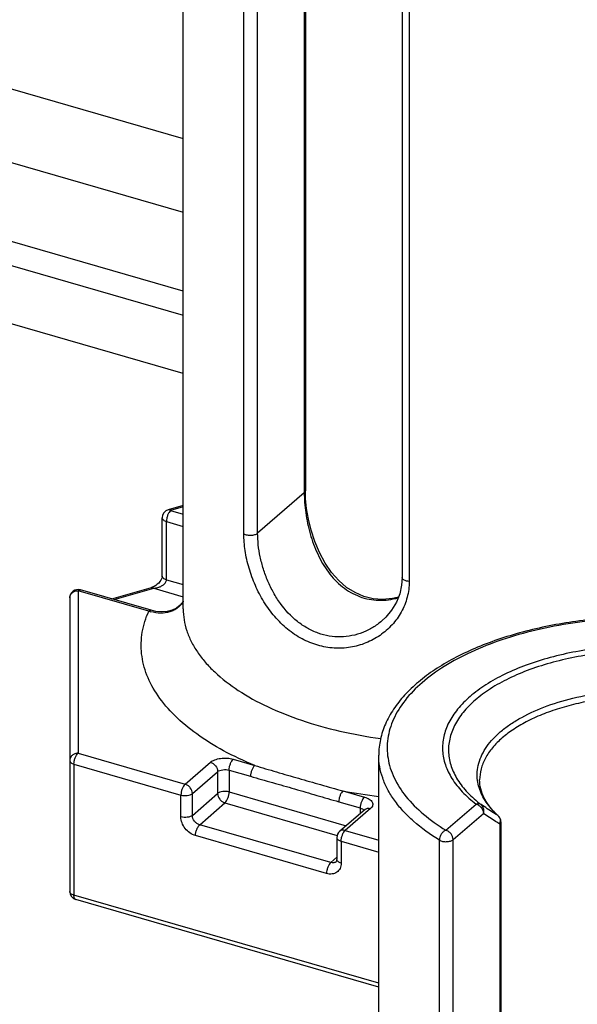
# Model space of a CAD drawing. Header units: millimetres. Extents: x 0 to 420, y 0 to 297.
# Tile 24 of 85: x 113 to 120, y 98 to 110. Entities that reach past the tile are written whole.
import ezdxf

# ---------------------------------------------------------------- set-up
doc = ezdxf.new("R2010")
doc.units = ezdxf.units.MM
doc.header["$LTSCALE"] = 23.1
doc.layers.add('0000242733_2_KÖRPERKANTE', color=7, linetype='CONTINUOUS')
doc.layers.add('0000434254_2_KÖRPERKANTE', color=7, linetype='CONTINUOUS')

msp = doc.modelspace()

# ---------------------------------------------------------------- linework, layer by layer
at = {"layer": '0000242733_2_KÖRPERKANTE', "color": 7, "linetype": 'Continuous'}
for p, q in [((110.7865, 109.8479), (115.2118, 108.5704)), ((115.2118, 105.7755), (112.1365, 106.6633))]:
    msp.add_line(p, q, dxfattribs=at)
at = {"layer": '0000242733_2_KÖRPERKANTE', "color": 9, "linetype": 'Continuous'}
for p, q in [((110.7865, 108.9739), (115.2118, 107.6964)), ((115.2118, 106.757), (110.7865, 108.0345)), ((110.7865, 107.7458), (115.2118, 106.4683))]:
    msp.add_line(p, q, dxfattribs=at)
at = {"layer": '0000434254_2_KÖRPERKANTE', "color": 7, "linetype": 'Continuous'}
for p, q in [((115.2118, 102.9754), (115.2118, 111.7222)), ((116.6648, 110.9269), (116.6648, 104.381)), ((117.8153, 110.1922), (117.8153, 103.3506)), ((115.2118, 104.2053), (115.0341, 104.154)), ((114.9618, 103.3651), (114.9618, 104.0579)), ((114.8301, 102.9587), (113.9896, 103.2013)), ((114.3618, 103.0939), (114.8341, 103.2302)), ((113.8618, 103.1053), (113.8618, 99.6123)), ((117.5371, 92.4891), (117.5371, 101.236)), ((117.374, 100.5892), (117.074, 100.3294)), ((118.9901, 100.4407), (118.9901, 93.8948)), ((117.0394, 100.2538), (117.0394, 99.994)), ((117.5371, 98.4761), (113.9341, 99.5162))]:
    msp.add_line(p, q, dxfattribs=at)
at = {"layer": '0000434254_2_KÖRPERKANTE', "color": 9, "linetype": 'Continuous'}
for p, q in [((116.6514, 110.9019), (116.6514, 104.356)), ((115.9326, 103.869), (115.9326, 110.7106)), ((116.0967, 103.8756), (116.0967, 110.7172)), ((117.8993, 110.1429), (117.8993, 103.3013)), ((116.6514, 104.356), (116.0967, 103.8756)), ((115.2118, 104.1878), (115.0618, 104.1445)), ((115.0618, 104.1445), (115.2118, 104.1012)), ((115.0118, 103.3218), (115.0118, 104.0146)), ((115.0118, 104.0146), (115.2118, 103.9568)), ((115.0118, 103.3218), (115.2118, 103.264)), ((114.3921, 103.0851), (114.8618, 103.2207)), ((114.8618, 103.2207), (115.2118, 103.1197)), ((113.9618, 103.1919), (113.9618, 101.2577)), ((114.8024, 102.9492), (113.9618, 103.1919)), ((113.9618, 101.2577), (115.2342, 100.8904)), ((113.9118, 101.1278), (113.9118, 99.569)), ((113.9118, 101.1278), (115.1842, 100.7605)), ((115.2342, 100.8904), (115.5342, 101.1502)), ((115.8074, 101.1868), (116.0618, 101.1134)), ((115.3208, 100.7788), (115.6208, 101.0386)), ((115.6208, 101.0386), (115.6208, 100.7788)), ((115.7574, 101.0569), (115.7574, 100.7971)), ((115.7574, 101.0569), (116.0118, 100.9835)), ((115.1842, 100.5007), (115.1842, 100.7605)), ((115.3208, 100.519), (115.6208, 100.7788)), ((115.3208, 100.519), (115.3208, 100.7788)), ((115.7574, 100.7971), (117.1499, 100.3952)), ((117.1118, 100.8103), (117.3662, 100.7368)), ((115.4074, 100.4074), (115.7074, 100.6672)), ((115.7074, 100.6672), (117.0438, 100.2814)), ((117.0618, 100.6804), (117.3162, 100.6069)), ((118.3354, 100.3426), (118.6948, 100.6538)), ((117.4394, 100.6002), (117.1394, 100.3404)), ((117.3162, 100.6069), (117.3162, 100.5392)), ((117.3593, 100.5819), (117.3618, 100.5783)), ((118.422, 100.231), (118.7813, 100.5422)), ((118.9579, 100.5142), (118.9523, 100.5188)), ((118.958, 100.5141), (118.9579, 100.5142)), ((116.9662, 99.9574), (115.4074, 100.4074)), ((118.9767, 100.4157), (118.9767, 93.8698)), ((116.9162, 99.8275), (115.3574, 100.2775)), ((117.1394, 100.3404), (117.5371, 100.2256)), ((117.0894, 100.2105), (117.0894, 99.9507)), ((117.0894, 100.2105), (117.5371, 100.0813)), ((118.2579, 93.3828), (118.2579, 100.2244)), ((118.422, 93.3894), (118.422, 100.231)), ((117.0394, 100.0208), (116.9662, 99.9574)), ((117.5371, 98.5224), (113.9118, 99.569))]:
    msp.add_line(p, q, dxfattribs=at)
at = {"layer": '0000434254_2_KÖRPERKANTE', "color": 7, "linetype": 'Continuous'}
for points in [[(117.7701, 103.1147), (117.6992, 103.0971), (117.5826, 103.0875), (117.4692, 103.0967), (117.3597, 103.1241), (117.2549, 103.1691), (117.1554, 103.2316), (117.062, 103.3114), (116.9759, 103.408), (116.8982, 103.52), (116.8308, 103.6449), (116.7752, 103.7772), (116.7319, 103.9115), (116.7002, 104.0438), (116.6791, 104.1707), (116.6677, 104.2887), (116.6648, 104.381)], [(114.9618, 103.3651), (114.9617, 103.3622), (114.9599, 103.3497), (114.9548, 103.3341), (114.9462, 103.3169), (114.9346, 103.2996), (114.9202, 103.283), (114.9036, 103.2677), (114.8852, 103.2541), (114.8654, 103.2426), (114.8442, 103.2335), (114.8341, 103.2302)], [(117.8153, 103.3506), (117.809, 103.2586), (117.7861, 103.155), (117.7464, 103.0549), (117.6905, 102.9608), (117.6195, 102.8752), (117.5733, 102.8315)], [(115.2118, 103.0677), (115.2094, 103.0626), (115.1756, 103.0198), (115.1325, 102.9851), (115.0804, 102.9594), (115.0206, 102.9439), (114.955, 102.9393), (114.8865, 102.9457), (114.8301, 102.9587)]]:
    msp.add_lwpolyline(points, dxfattribs=at)
for centre, start, end in [((115.0618, 104.0579), 106.1017, 180), ((113.9618, 103.1053), 73.9045, 180), ((118.8901, 100.4407), 0.0028, 47.28316), ((117.1394, 100.2538), 130.88618, 180), ((113.9618, 99.6123), 180, 253.90182)]:
    msp.add_arc(centre, 0.1, start, end, dxfattribs=at)
at = {"layer": '0000434254_2_KÖRPERKANTE', "color": 9, "linetype": 'Continuous'}
for centre, radius, start, end in [((114.9679, 103.4548), 0.532, 251.87858, 254.50964), ((118.3485, 107.4254), 6.7297, 259.41129, 263.06896), ((119.5938, 101.2216), 0.9514, 221.06649, 223.46521), ((119.6649, 101.2902), 1.0502, 223.51415, 227.27295), ((118.8999, 100.4571), 0.0809, 44.58088, 49.68677), ((118.8983, 100.4555), 0.0831, 34.70425, 44.5606), ((118.8747, 100.4509), 0.1079, 340.94443, 353.43592), ((118.8786, 100.4504), 0.104, 353.49982, 354.67254)]:
    msp.add_arc(centre, radius, start, end, dxfattribs=at)
for points, knots in [([(116.6648, 104.381), (116.6648, 104.3765), (116.6619, 104.3668), (116.6553, 104.3594), (116.6514, 104.356)], [0, 0, 0, 0, 0.4607765, 1, 1, 1, 1]), ([(116.6514, 104.356), (116.6514, 104.3174), (116.6546, 104.2379), (116.6724, 104.0744), (116.716, 103.8669), (116.803, 103.6271), (116.9289, 103.4095), (117.0702, 103.2594), (117.2023, 103.1696), (117.3087, 103.1195), (117.4211, 103.0876), (117.537, 103.0747), (117.6535, 103.0806), (117.7297, 103.0964), (117.7671, 103.1069)], [0, 0, 0, 0, 0.0596315, 0.1226846, 0.2539675, 0.3860732, 0.5150662, 0.6396467, 0.7005741, 0.7607852, 0.8205731, 0.8802295, 0.9399935, 1, 1, 1, 1]), ([(115.0618, 104.1445), (115.0542, 104.1379), (115.0405, 104.12), (115.0252, 104.0881), (115.0148, 104.052), (115.0118, 104.0268), (115.0118, 104.0146)], [0, 0, 0, 0, 0.2112038, 0.4685652, 0.7427014, 1, 1, 1, 1]), ([(115.0618, 104.1445), (115.0595, 104.1465), (115.055, 104.1499), (115.0477, 104.1535), (115.0407, 104.155), (115.0361, 104.1546), (115.0341, 104.154)], [0, 0, 0, 0, 0.298632, 0.55952, 0.7888586, 1, 1, 1, 1]), ([(114.9618, 104.0579), (114.9618, 104.0534), (114.9646, 104.0437), (114.9756, 104.0315), (114.9918, 104.0214), (115.0047, 104.0166), (115.0118, 104.0146)], [0, 0, 0, 0, 0.1906472, 0.4137497, 0.683954, 1, 1, 1, 1]), ([(115.9326, 103.869), (115.9381, 103.8656), (115.9505, 103.8598), (115.979, 103.8519), (116.0177, 103.849), (116.0556, 103.8547), (116.0816, 103.865), (116.0923, 103.8718), (116.0967, 103.8756)], [0, 0, 0, 0, 0.1121167, 0.2384397, 0.5140005, 0.7816022, 0.8988673, 1, 1, 1, 1]), ([(117.8993, 103.3013), (117.8993, 103.238), (117.8832, 103.1114), (117.8119, 102.9345), (117.7002, 102.7801), (117.556, 102.6547), (117.3867, 102.5636), (117.2002, 102.5113), (117.0045, 102.5014), (116.8083, 102.5358), (116.6202, 102.6134), (116.4474, 102.7303), (116.2953, 102.8806), (116.1671, 103.0571), (116.0649, 103.2523), (115.9902, 103.4577), (115.9441, 103.6643), (115.9326, 103.8023), (115.9326, 103.869)], [0, 0, 0, 0, 0.0588456, 0.1172589, 0.1757535, 0.2345301, 0.2936439, 0.3531752, 0.4133339, 0.4744773, 0.5370252, 0.6013034, 0.6673923, 0.7350288, 0.8035335, 0.8717283, 0.9378998, 1, 1, 1, 1]), ([(117.5733, 102.8315), (117.5398, 102.8026), (117.4677, 102.7501), (117.3477, 102.6909), (117.2186, 102.653), (117.084, 102.6384), (116.9476, 102.6485), (116.8135, 102.6836), (116.6853, 102.7427), (116.5252, 102.8517), (116.39, 102.9986), (116.2831, 103.168), (116.2161, 103.3054), (116.1635, 103.4483), (116.1255, 103.593), (116.1023, 103.7356), (116.0967, 103.8298), (116.0967, 103.8756)], [0, 0, 0, 0, 0.0582986, 0.116798, 0.1755291, 0.2346068, 0.294242, 0.354715, 0.4163119, 0.4792442, 0.6089338, 0.6756129, 0.7428389, 0.8099102, 0.8758928, 0.939652, 1, 1, 1, 1]), ([(114.8618, 103.2207), (114.8701, 103.2215), (114.8865, 103.2239), (114.9149, 103.2307), (114.9461, 103.2425), (114.9729, 103.2587), (114.9912, 103.2752), (115.0023, 103.2893), (115.0099, 103.3049), (115.0118, 103.3162), (115.0118, 103.3218)], [0, 0, 0, 0, 0.1274886, 0.2558001, 0.4486734, 0.6401408, 0.7343022, 0.8262399, 0.9149511, 1, 1, 1, 1]), ([(115.0118, 103.3218), (115.0047, 103.3238), (114.9918, 103.3286), (114.9756, 103.3387), (114.9646, 103.3508), (114.9618, 103.3606), (114.9618, 103.3651)], [0, 0, 0, 0, 0.316046, 0.5862503, 0.8093528, 1, 1, 1, 1]), ([(117.8993, 103.3013), (117.8881, 103.3022), (117.8673, 103.3056), (117.8436, 103.3148), (117.8291, 103.3248), (117.8214, 103.3327), (117.8165, 103.3414), (117.8153, 103.3477), (117.8153, 103.3506)], [0, 0, 0, 0, 0.3205336, 0.5996839, 0.7185324, 0.8229112, 0.9150704, 1, 1, 1, 1]), ([(113.9618, 103.1919), (113.9641, 103.1938), (113.9687, 103.1973), (113.9759, 103.2009), (113.9829, 103.2024), (113.9875, 103.2019), (113.9895, 103.2013)], [0, 0, 0, 0, 0.2986185, 0.5595104, 0.7888598, 1, 1, 1, 1]), ([(114.8341, 103.2302), (114.8362, 103.2308), (114.8407, 103.2313), (114.8477, 103.2297), (114.855, 103.2262), (114.8595, 103.2227), (114.8618, 103.2207)], [0, 0, 0, 0, 0.2111531, 0.4404947, 0.7013211, 1, 1, 1, 1]), ([(113.8618, 103.1053), (113.8618, 103.1166), (113.8673, 103.14), (113.8901, 103.1687), (113.9232, 103.1875), (113.9489, 103.1919), (113.9618, 103.1919)], [0, 0, 0, 0, 0.2330927, 0.4764284, 0.7335677, 1, 1, 1, 1]), ([(115.2122, 103.0662), (115.2035, 103.051), (115.1834, 103.0223), (115.1454, 102.9862), (115.1014, 102.9582), (115.035, 102.9314), (114.9403, 102.9194), (114.8641, 102.9315), (114.8258, 102.9421)], [0, 0, 0, 0, 0.1205603, 0.2387311, 0.3567623, 0.4766811, 0.7275227, 1, 1, 1, 1]), ([(115.2118, 102.9754), (115.2118, 102.9319), (115.219, 102.8439), (115.2513, 102.7135), (115.3048, 102.5852), (115.3788, 102.4597), (115.4728, 102.338), (115.6287, 102.1767), (115.8727, 101.9901), (116.222, 101.7991), (116.6278, 101.6387), (117.0795, 101.513), (117.3973, 101.4555), (117.5613, 101.4329)], [0, 0, 0, 0, 0.0431959, 0.0872338, 0.1328852, 0.1808058, 0.2315077, 0.2853565, 0.4031818, 0.5349276, 0.6796856, 0.8355669, 1, 1, 1, 1]), ([(116.0618, 101.1134), (115.9353, 101.1654), (115.6973, 101.2766), (115.3765, 101.4742), (115.1121, 101.6926), (114.9089, 101.9283), (114.7926, 102.1408), (114.7374, 102.313), (114.7144, 102.441), (114.7093, 102.5697), (114.722, 102.6982), (114.7525, 102.8258), (114.784, 102.9084), (114.8024, 102.9492)], [0, 0, 0, 0, 0.164326, 0.3150026, 0.4516185, 0.574861, 0.686849, 0.7398488, 0.791587, 0.8427549, 0.8940762, 0.9462728, 1, 1, 1, 1]), ([(114.8024, 102.9492), (114.8047, 102.9512), (114.8093, 102.9546), (114.8165, 102.9582), (114.8235, 102.9598), (114.8281, 102.9593), (114.8301, 102.9587)], [0, 0, 0, 0, 0.2985753, 0.5595211, 0.7888785, 1, 1, 1, 1]), ([(121.2336, 102.8526), (121.0787, 102.8652), (120.7675, 102.8784), (120.3031, 102.8632), (119.8483, 102.8136), (119.4136, 102.7307), (119.0084, 102.6162), (118.6419, 102.4729), (118.322, 102.3036), (118.0555, 102.1119), (117.8483, 101.9012), (117.7269, 101.708), (117.6677, 101.5502), (117.642, 101.4329), (117.6342, 101.3149), (117.6444, 101.1969), (117.6724, 101.0798), (117.7347, 100.9222), (117.86, 100.7297), (118.0711, 100.5202), (118.2418, 100.3999), (118.3354, 100.3426)], [0, 0, 0, 0, 0.0847414, 0.1695752, 0.253062, 0.3338127, 0.4105559, 0.482206, 0.547946, 0.6073347, 0.6604529, 0.7080882, 0.7303866, 0.7520144, 0.7733069, 0.7946231, 0.81632, 0.8387285, 0.8866809, 0.9401919, 1, 1, 1, 1]), ([(120.8743, 102.5414), (120.6511, 102.5476), (120.3181, 102.5345), (119.8859, 102.4708), (119.5804, 102.4019), (119.2966, 102.3129), (119.0397, 102.2053), (118.8144, 102.0811), (118.6248, 101.9423), (118.4743, 101.7912), (118.3661, 101.6298), (118.3033, 101.4606), (118.2887, 101.2872), (118.3232, 101.1149), (118.405, 100.9485), (118.5307, 100.791), (118.6363, 100.6984), (118.6948, 100.6538)], [0, 0, 0, 0, 0.171843, 0.2555275, 0.3361445, 0.4126681, 0.4842378, 0.5502201, 0.6102889, 0.6645328, 0.7135882, 0.7587643, 0.8020468, 0.8458248, 0.8923756, 0.9434209, 1, 1, 1, 1]), ([(120.8704, 102.4807), (120.6538, 102.4868), (120.3303, 102.474), (119.9106, 102.4122), (119.614, 102.3453), (119.3384, 102.2589), (119.0889, 102.1544), (118.8701, 102.0338), (118.686, 101.8991), (118.5399, 101.7523), (118.4348, 101.5956), (118.3738, 101.4312), (118.3596, 101.2628), (118.3931, 101.0955), (118.4725, 100.934), (118.5946, 100.7811), (118.6971, 100.6911), (118.7538, 100.6478)], [0, 0, 0, 0, 0.1718437, 0.255529, 0.3361469, 0.4126718, 0.4842429, 0.5502267, 0.6102968, 0.664542, 0.7135983, 0.7587748, 0.8020573, 0.845835, 0.8923852, 0.9434304, 1, 1, 1, 1]), ([(118.7121, 100.9357), (118.7077, 100.9694), (118.7057, 101.0382), (118.7237, 101.1413), (118.7624, 101.2427), (118.8212, 101.3411), (118.8992, 101.4356), (118.9955, 101.5256), (119.1092, 101.6101), (119.2878, 101.7179), (119.5484, 101.8321), (119.898, 101.9328), (120.2806, 101.9971), (120.5458, 102.0139), (120.6807, 102.0158)], [0, 0, 0, 0, 0.0413565, 0.0831522, 0.12657, 0.1726078, 0.2220098, 0.2752587, 0.3326015, 0.3940882, 0.528825, 0.6773, 0.8358529, 1, 1, 1, 1]), ([(120.6817, 101.9399), (120.5138, 101.9376), (120.2645, 101.9186), (119.9424, 101.8609), (119.7162, 101.8033), (119.5064, 101.732), (119.3162, 101.6479), (119.1487, 101.5524), (119.0496, 101.4788), (119.0051, 101.4403)], [0, 0, 0, 0, 0.2829423, 0.4196696, 0.5510772, 0.6757871, 0.7926574, 0.9008616, 1, 1, 1, 1]), ([(119.0051, 101.4403), (118.9636, 101.4044), (118.889, 101.3299), (118.8025, 101.2051), (118.7493, 101.0745), (118.7371, 100.9842), (118.7371, 100.9403)], [0, 0, 0, 0, 0.2820593, 0.5383205, 0.774664, 1, 1, 1, 1]), ([(113.9618, 101.2577), (113.9489, 101.2577), (113.9232, 101.2534), (113.8901, 101.2346), (113.8673, 101.2059), (113.8618, 101.1825), (113.8618, 101.1711)], [0, 0, 0, 0, 0.2663334, 0.5233988, 0.7667756, 1, 1, 1, 1]), ([(113.9118, 101.1278), (113.9118, 101.14), (113.9148, 101.1653), (113.9252, 101.2014), (113.9405, 101.2332), (113.9542, 101.2512), (113.9618, 101.2577)], [0, 0, 0, 0, 0.2574459, 0.5316179, 0.7888755, 1, 1, 1, 1]), ([(118.2579, 100.2244), (118.1493, 100.2909), (117.9975, 100.3996), (117.8256, 100.5674), (117.7218, 100.6945), (117.64, 100.8258), (117.5809, 100.9605), (117.5451, 101.0976), (117.5371, 101.1903), (117.5371, 101.236)], [0, 0, 0, 0, 0.2948226, 0.4290478, 0.5549867, 0.673536, 0.7860126, 0.8941431, 1, 1, 1, 1]), ([(113.8618, 101.1711), (113.8618, 101.1667), (113.8646, 101.1569), (113.8756, 101.1448), (113.8918, 101.1347), (113.9047, 101.1299), (113.9118, 101.1278)], [0, 0, 0, 0, 0.1906611, 0.4137541, 0.6839616, 1, 1, 1, 1]), ([(115.5342, 101.1502), (115.5412, 101.1563), (115.5577, 101.1675), (115.5977, 101.1858), (115.6573, 101.1995), (115.7326, 101.2019), (115.7834, 101.1938), (115.8074, 101.1868)], [0, 0, 0, 0, 0.0979154, 0.2090233, 0.4624939, 0.7364512, 1, 1, 1, 1]), ([(115.5342, 101.1502), (115.546, 101.1468), (115.5691, 101.1352), (115.6051, 101.1007), (115.6208, 101.063), (115.6208, 101.0386)], [0, 0, 0, 0, 0.247699, 0.5089197, 1, 1, 1, 1]), ([(115.7574, 101.0569), (115.7574, 101.0692), (115.7603, 101.0944), (115.7708, 101.1305), (115.7861, 101.1624), (115.7998, 101.1803), (115.8074, 101.1868)], [0, 0, 0, 0, 0.2574459, 0.5316179, 0.7888755, 1, 1, 1, 1]), ([(116.0618, 101.1134), (116.0542, 101.1068), (116.0405, 101.0889), (116.0252, 101.057), (116.0148, 101.0209), (116.0118, 100.9957), (116.0118, 100.9835)], [0, 0, 0, 0, 0.2111363, 0.4683816, 0.7425409, 1, 1, 1, 1]), ([(116.0618, 101.1134), (116.1481, 101.0869), (116.3216, 101.0353), (116.5832, 100.9595), (116.8466, 100.8838), (117.0231, 100.8343), (117.1118, 100.8103)], [0, 0, 0, 0, 0.2477156, 0.4968707, 0.7477514, 1, 1, 1, 1]), ([(115.6208, 101.0386), (115.6283, 101.0451), (115.6482, 101.0554), (115.6823, 101.0633), (115.72, 101.0645), (115.7454, 101.0604), (115.7574, 101.0569)], [0, 0, 0, 0, 0.2084267, 0.4620842, 0.7362415, 1, 1, 1, 1]), ([(116.0118, 100.9835), (116.0992, 100.9583), (116.2744, 100.9088), (116.5371, 100.834), (116.7994, 100.7573), (116.9742, 100.7057), (117.0618, 100.6804)], [0, 0, 0, 0, 0.2497431, 0.4995415, 0.7497432, 1, 1, 1, 1]), ([(115.2342, 100.8904), (115.2266, 100.8839), (115.2129, 100.8659), (115.1976, 100.8341), (115.1871, 100.798), (115.1842, 100.7727), (115.1842, 100.7605)], [0, 0, 0, 0, 0.2111194, 0.4683783, 0.7425521, 1, 1, 1, 1]), ([(115.3208, 100.7788), (115.3208, 100.8032), (115.3051, 100.8409), (115.2691, 100.8754), (115.246, 100.887), (115.2342, 100.8904)], [0, 0, 0, 0, 0.4910803, 0.752301, 1, 1, 1, 1]), ([(118.8765, 100.5966), (118.8327, 100.6469), (118.7762, 100.7282), (118.729, 100.8467), (118.716, 100.9062), (118.7121, 100.9357)], [0, 0, 0, 0, 0.5241346, 0.7663461, 1, 1, 1, 1]), ([(115.1842, 100.7605), (115.1962, 100.7571), (115.2216, 100.753), (115.2593, 100.7542), (115.2934, 100.7621), (115.3133, 100.7724), (115.3208, 100.7788)], [0, 0, 0, 0, 0.2637606, 0.5379195, 0.7915783, 1, 1, 1, 1]), ([(115.7574, 100.7971), (115.7454, 100.8006), (115.72, 100.8046), (115.6823, 100.8035), (115.6482, 100.7956), (115.6283, 100.7853), (115.6208, 100.7788)], [0, 0, 0, 0, 0.2637606, 0.5379195, 0.7915783, 1, 1, 1, 1]), ([(115.6208, 100.7788), (115.6208, 100.7545), (115.6365, 100.7168), (115.6725, 100.6823), (115.6956, 100.6706), (115.7074, 100.6672)], [0, 0, 0, 0, 0.4910803, 0.752301, 1, 1, 1, 1]), ([(115.7074, 100.6672), (115.715, 100.6738), (115.7287, 100.6917), (115.744, 100.7236), (115.7545, 100.7597), (115.7574, 100.7849), (115.7574, 100.7971)], [0, 0, 0, 0, 0.2111194, 0.4683783, 0.7425521, 1, 1, 1, 1]), ([(117.1118, 100.8103), (117.1042, 100.8037), (117.0905, 100.7858), (117.0752, 100.7539), (117.0648, 100.7178), (117.0618, 100.6926), (117.0618, 100.6804)], [0, 0, 0, 0, 0.2111363, 0.4683816, 0.7425409, 1, 1, 1, 1]), ([(117.3662, 100.7368), (117.3587, 100.7303), (117.3449, 100.7124), (117.3296, 100.6805), (117.3192, 100.6444), (117.3162, 100.6192), (117.3162, 100.6069)], [0, 0, 0, 0, 0.2111245, 0.4683821, 0.7425541, 1, 1, 1, 1]), ([(117.3662, 100.7368), (117.3771, 100.7337), (117.3973, 100.7266), (117.4243, 100.7125), (117.4455, 100.6961), (117.4601, 100.6775), (117.4671, 100.6572), (117.4657, 100.6364), (117.456, 100.6166), (117.4455, 100.6055), (117.4394, 100.6002)], [0, 0, 0, 0, 0.1701724, 0.3228973, 0.4564449, 0.5718826, 0.6742744, 0.7729769, 0.8788695, 1, 1, 1, 1]), ([(118.7539, 100.6478), (118.75, 100.6506), (118.7412, 100.6551), (118.7211, 100.6595), (118.7049, 100.6572), (118.6947, 100.6538)], [0, 0, 0, 0, 0.2329988, 0.4745755, 1, 1, 1, 1]), ([(118.6947, 100.6538), (118.7065, 100.6504), (118.7296, 100.6387), (118.7656, 100.6043), (118.7813, 100.5666), (118.7813, 100.5422)], [0, 0, 0, 0, 0.2476988, 0.5089197, 1, 1, 1, 1]), ([(118.9523, 100.5187), (118.9355, 100.5291), (118.8686, 100.5709), (118.8028, 100.6145), (118.7538, 100.6478)], [0, 0, 0, 0, 0.2495534, 1, 1, 1, 1]), ([(118.7813, 100.5422), (118.7848, 100.5518), (118.7888, 100.5717), (118.7861, 100.6015), (118.7745, 100.6282), (118.7613, 100.6423), (118.7539, 100.6478)], [0, 0, 0, 0, 0.2618291, 0.5155866, 0.7607672, 1, 1, 1, 1]), ([(115.3208, 100.519), (115.3133, 100.5126), (115.2934, 100.5023), (115.2593, 100.4944), (115.2216, 100.4932), (115.1962, 100.4973), (115.1842, 100.5007)], [0, 0, 0, 0, 0.2084267, 0.4620842, 0.7362415, 1, 1, 1, 1]), ([(115.4074, 100.4074), (115.3956, 100.4108), (115.3725, 100.4225), (115.3365, 100.457), (115.3208, 100.4947), (115.3208, 100.519)], [0, 0, 0, 0, 0.2476991, 0.5089197, 1, 1, 1, 1]), ([(117.3162, 100.6069), (117.3252, 100.6044), (117.3409, 100.5982), (117.3547, 100.5878), (117.3593, 100.5819)], [0, 0, 0, 0, 0.5541596, 1, 1, 1, 1]), ([(117.374, 100.5892), (117.378, 100.5927), (117.3874, 100.5987), (117.4096, 100.6054), (117.4279, 100.6036), (117.4394, 100.6002)], [0, 0, 0, 0, 0.2340351, 0.4759038, 1, 1, 1, 1]), ([(118.9767, 100.4157), (118.9602, 100.4257), (118.8943, 100.4667), (118.8295, 100.5094), (118.7813, 100.5422)], [0, 0, 0, 0, 0.2488598, 1, 1, 1, 1]), ([(118.9667, 100.5029), (118.9727, 100.4941), (118.9817, 100.4738), (118.9831, 100.4517), (118.9821, 100.4407)], [0, 0, 0, 0, 0.4905889, 1, 1, 1, 1]), ([(115.3574, 100.2775), (115.3338, 100.2843), (115.2877, 100.3075), (115.2322, 100.3611), (115.1944, 100.4274), (115.1842, 100.4769), (115.1842, 100.5007)], [0, 0, 0, 0, 0.2460833, 0.5056166, 0.762006, 1, 1, 1, 1]), ([(115.3574, 100.2775), (115.3574, 100.2897), (115.3603, 100.315), (115.3708, 100.3511), (115.3861, 100.3829), (115.3998, 100.4009), (115.4074, 100.4074)], [0, 0, 0, 0, 0.2574459, 0.5316179, 0.7888755, 1, 1, 1, 1]), ([(118.9767, 100.4157), (118.9806, 100.4191), (118.9873, 100.4265), (118.9901, 100.4363), (118.9901, 100.4407)], [0, 0, 0, 0, 0.539241, 1, 1, 1, 1]), ([(117.1394, 100.3404), (117.1279, 100.3438), (117.1096, 100.3455), (117.0874, 100.3389), (117.078, 100.3329), (117.074, 100.3294)], [0, 0, 0, 0, 0.5240958, 0.7659662, 1, 1, 1, 1]), ([(117.0894, 100.2105), (117.0894, 100.2227), (117.0924, 100.248), (117.1028, 100.2841), (117.1181, 100.3159), (117.1319, 100.3339), (117.1394, 100.3404)], [0, 0, 0, 0, 0.2574401, 0.531614, 0.7888738, 1, 1, 1, 1]), ([(118.3354, 100.3426), (118.3246, 100.3382), (118.3037, 100.3245), (118.2792, 100.2957), (118.2625, 100.2614), (118.2579, 100.2364), (118.2579, 100.2244)], [0, 0, 0, 0, 0.2363361, 0.4953284, 0.7569006, 1, 1, 1, 1]), ([(118.422, 100.231), (118.422, 100.2554), (118.4063, 100.2931), (118.3703, 100.3275), (118.3472, 100.3392), (118.3354, 100.3426)], [0, 0, 0, 0, 0.4910803, 0.752301, 1, 1, 1, 1]), ([(117.0394, 100.2538), (117.0394, 100.2494), (117.0423, 100.2396), (117.0532, 100.2275), (117.0694, 100.2174), (117.0823, 100.2126), (117.0894, 100.2105)], [0, 0, 0, 0, 0.1906506, 0.4137527, 0.6839542, 1, 1, 1, 1]), ([(118.2579, 100.2244), (118.2634, 100.221), (118.2759, 100.2152), (118.3043, 100.2072), (118.343, 100.2044), (118.3809, 100.2101), (118.4069, 100.2204), (118.4176, 100.2272), (118.422, 100.231)], [0, 0, 0, 0, 0.1121173, 0.2384411, 0.5140034, 0.7816057, 0.8988703, 1, 1, 1, 1]), ([(116.9662, 99.9574), (116.9587, 99.9509), (116.9449, 99.9329), (116.9296, 99.9011), (116.9192, 99.865), (116.9162, 99.8397), (116.9162, 99.8275)], [0, 0, 0, 0, 0.2111245, 0.4683821, 0.7425541, 1, 1, 1, 1]), ([(117.0894, 99.9507), (117.0894, 99.9294), (117.0834, 99.8974), (117.0614, 99.8622), (117.0394, 99.8418), (117.0126, 99.8276), (116.971, 99.8176), (116.9376, 99.8214), (116.9162, 99.8275)], [0, 0, 0, 0, 0.2550625, 0.3747342, 0.4922278, 0.6109872, 0.7341661, 1, 1, 1, 1]), ([(117.0317, 99.9684), (117.0276, 99.9649), (117.0183, 99.9589), (116.9961, 99.9523), (116.9778, 99.9541), (116.9662, 99.9574)], [0, 0, 0, 0, 0.2340351, 0.4759038, 1, 1, 1, 1]), ([(117.0894, 99.9507), (117.0823, 99.9528), (117.0694, 99.9576), (117.0532, 99.9677), (117.0423, 99.9798), (117.0394, 99.9896), (117.0394, 99.994)], [0, 0, 0, 0, 0.3160458, 0.5862473, 0.8093494, 1, 1, 1, 1]), ([(113.9118, 99.569), (113.9047, 99.571), (113.8918, 99.5758), (113.8756, 99.5859), (113.8646, 99.5981), (113.8618, 99.6078), (113.8618, 99.6123)], [0, 0, 0, 0, 0.3160451, 0.5862499, 0.8093407, 1, 1, 1, 1]), ([(113.9341, 99.5162), (113.9306, 99.5172), (113.9235, 99.522), (113.9167, 99.5341), (113.9126, 99.5502), (113.9118, 99.5624), (113.9118, 99.569)], [0, 0, 0, 0, 0.1806891, 0.399543, 0.6729766, 1, 1, 1, 1])]:
    msp.add_open_spline(points, degree=3, knots=knots, dxfattribs=at)
at = {"layer": '0000434254_2_KÖRPERKANTE', "color": 7, "linetype": 'Continuous'}
for points, knots in [([(121.2417, 102.8657), (121.0146, 102.8841), (120.5599, 102.8957), (119.8908, 102.8408), (119.3551, 102.7349), (118.9561, 102.6142), (118.6824, 102.5098), (118.4318, 102.3906), (118.2069, 102.2579), (118.0102, 102.1126), (117.8439, 101.9556), (117.7103, 101.7878), (117.6117, 101.6104), (117.5509, 101.4255), (117.5371, 101.2985), (117.5371, 101.236)], [0, 0, 0, 0, 0.1549141, 0.308443, 0.4554434, 0.5250967, 0.5915334, 0.6544053, 0.7134948, 0.7687458, 0.8202967, 0.8685083, 0.9139726, 0.9574911, 1, 1, 1, 1]), ([(118.958, 100.5142), (118.9227, 100.5468), (118.8601, 100.613), (118.7891, 100.7214), (118.7466, 100.8307), (118.7371, 100.9047), (118.7371, 100.9403)], [0, 0, 0, 0, 0.2924003, 0.5514136, 0.7834133, 1, 1, 1, 1]), ([(117.0317, 99.9684), (117.0337, 99.9702), (117.0365, 99.9748), (117.0389, 99.9836), (117.0394, 99.9902), (117.0394, 99.994)], [0, 0, 0, 0, 0.2890594, 0.5753424, 1, 1, 1, 1])]:
    msp.add_open_spline(points, degree=3, knots=knots, dxfattribs=at)

doc.saveas('drawing.dxf')
